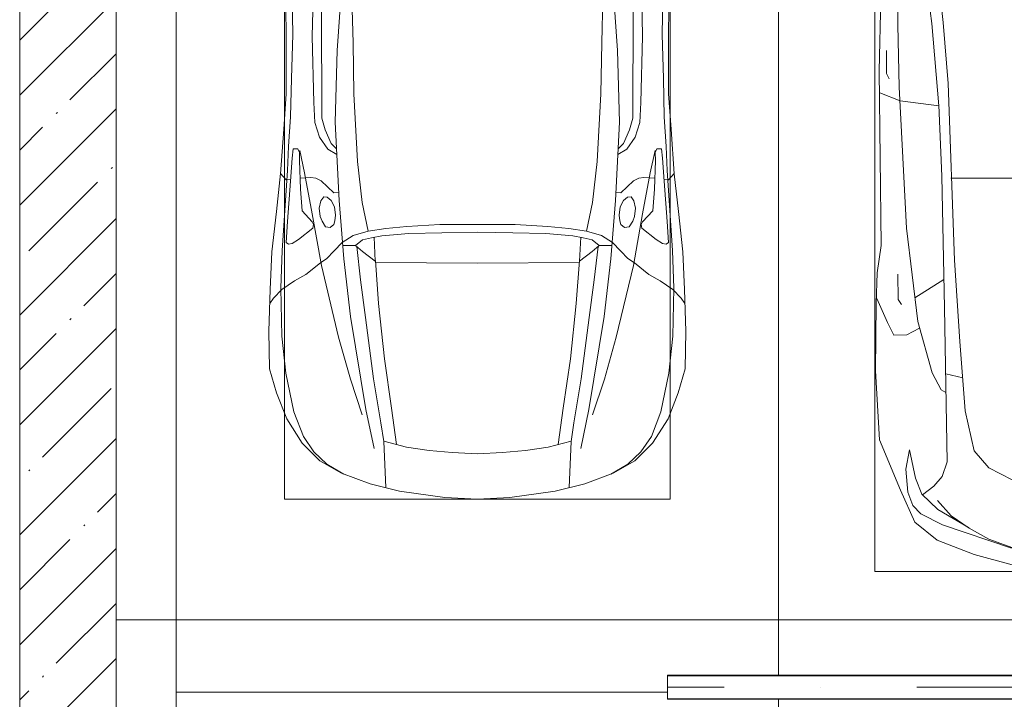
# Model space of a CAD drawing. Header units: millimetres. Extents: x -32229 to 192519, y -13689 to 125138.
# Tile 72 of 183: x -21365 to -17277, y 104320 to 107140. Entities that reach past the tile are written whole.
import ezdxf

# ---------------------------------------------------------------- set-up
doc = ezdxf.new("R2010")
doc.units = ezdxf.units.MM
doc.linetypes.add('ADSK_Осевая', pattern=[2800, 2000, -400, 0, -400])
for name, color, linetype, lineweight in [('A-DETL-GENF-OTLN', 7, 'Continuous', 18), ('A-FLOR-____-OTLN', 7, 'Continuous', 18), ('A-WALL-____-MCUT', 7, 'Continuous', 40), ('A-WALL-____-PATT', 7, 'Continuous', 40), ('C-PRKG-____-OTLN', 7, 'Continuous', 18), ('E-CABL-TRAY-CNTR', 7, 'ADSK_Осевая', 18), ('E-CABL-TRAY-OTLN', 7, 'Continuous', 18)]:
    doc.layers.add(name, color=color, linetype=linetype, lineweight=lineweight)

# ---------------------------------------------------------------- blocks, each defined once
blk = doc.blocks.new('АР_Машиноместо - 5300x2500_С-V152--01 ЭЛ')
at = {"layer": 'A-DETL-GENF-OTLN', "color": 253, "lineweight": 13, "true_color": 0xaaaaaa}
for p, q in [((644.6, -2191.8), (684.2, -2522.3)), ((500, -2210.1), (495.7, -2532.3)), ((636.6, -2526.5), (597, -2231)), ((417.5, -2723), (428.2, -2308.5)), ((495.7, -2532.3), (501.4, -2789.7)), ((636.6, -2526.5), (665.8, -2867.4)), ((684.2, -2522.3), (704.9, -2775.5)), ((447.8, -2638.7), (447.8, -2733.7)), ((426.5, -3446.8), (417.5, -2723)), ((447.8, -2733.7), (459.7, -2756.2)), ((704.9, -2775.5), (731.2, -3507.6)), ((505.1, -2846.9), (420.9, -2813.3)), ((501.4, -2789.7), (530.9, -3374.8)), ((665.8, -2867.4), (505.1, -2846.9)), ((665.6, -2864.6), (678.7, -3159.5)), ((678.7, -3159.5), (689.3, -3705.5)), ((530.9, -3374.8), (578.7, -3762.9)), ((409.5, -3560), (426.5, -3446.8)), ((731.2, -3507.6), (752.2, -3845.6)), ((405.6, -3688.5), (409.5, -3560)), ((495.5, -3566.1), (496.8, -3671.6)), ((687.1, -3588.8), (566.5, -3663.9)), ((408.2, -3667), (453.1, -3766.3)), ((496.8, -3671.6), (510.1, -3691.5)), ((403.4, -3968), (405.6, -3688.5)), ((689.3, -3705.5), (699.7, -4345.5)), ((453.1, -3766.3), (478.4, -3819.3)), ((532.5, -3818.1), (585.5, -3790.5)), ((578.7, -3762.9), (638.7, -3975.4)), ((478.4, -3819.3), (532.5, -3818.1)), ((752.2, -3845.6), (774.4, -4132.9)), ((419.6, -4254.2), (403.4, -3968)), ((638.7, -3975.4), (675.2, -4045.5)), ((675.2, -4045.5), (694.6, -4057.6)), ((774.4, -4132.9), (812.5, -4298.9)), ((507.1, -4462.6), (419.6, -4254.2)), ((543.7, -4295.1), (528.4, -4374.7)), ((569.5, -4413.1), (543.7, -4295.1)), ((812.5, -4298.9), (872.7, -4370.2)), ((699.7, -4345.5), (679.6, -4406.3)), ((872.7, -4370.2), (970.5, -4419.3)), ((528.4, -4374.7), (536.4, -4471.4)), ((594.6, -4479.3), (569.5, -4413.1)), ((679.6, -4406.3), (645, -4445.5)), ((645, -4445.5), (597.3, -4481.4)), ((565.9, -4595.1), (507.1, -4462.6)), ((536.4, -4471.4), (557.5, -4525.7)), ((661.8, -4543.1), (594.6, -4479.3)), ((557.5, -4525.7), (590.7, -4560.1)), ((717.1, -4568.9), (659.6, -4505.3)), ((590.7, -4560.1), (680.7, -4606.5)), ((788.5, -4617.7), (661.8, -4543.1)), ((791.3, -4619.7), (717.1, -4568.9)), ((659.1, -4669.9), (565.9, -4595.1)), ((680.7, -4606.5), (967, -4703.6)), ((873.9, -4665.1), (791.3, -4619.7)), ((812.7, -4729.4), (659.1, -4669.9)), ((988.2, -4706.7), (873.9, -4665.1)), ((970.2, -4771.8), (812.7, -4729.4))]:
    blk.add_line(p, q, dxfattribs=at)
at = {"layer": 'A-DETL-GENF-OTLN', "color": 254, "lineweight": 13, "true_color": 0xd4d4d4}
for p, q in [((715.1, -3168.3), (1250, -3167.3)), ((694.6, -3980.4), (765.1, -3996.8))]:
    blk.add_line(p, q, dxfattribs=at)
at = {"layer": 'C-PRKG-____-OTLN', "color": 253, "lineweight": 13, "true_color": 0xaaaaaa}
for p, q in [((0, 0), (0, -5230.2)), ((400, -500), (400, -4800)), ((400, -4800), (2100, -4800))]:
    blk.add_line(p, q, dxfattribs=at)
blk = doc.blocks.new('АР_Машиноместо - 4900x2400_М__5300х2500_-V161--01 ЭЛ')
at = {"layer": 'A-DETL-GENF-OTLN', "color": 253, "lineweight": 13, "true_color": 0xaaaaaa}
for p, q in [((1250, 4500), (1114.6, 4493)), ((1250, 4500), (1385.4, 4493)), ((927, 4466.6), (804.4, 4436.7)), ((1114.6, 4493), (927, 4466.6)), ((1385.4, 4493), (1573, 4466.6)), ((1573, 4466.6), (1695.6, 4436.7)), ((804.4, 4436.7), (686, 4391.6)), ((861.2, 4260.3), (869.3, 4451.1)), ((1638.8, 4260.3), (1630.7, 4451.1)), ((1695.6, 4436.7), (1814, 4391.6)), ((686, 4391.6), (596.3, 4340.6)), ((1814, 4391.6), (1903.7, 4340.6)), ((596.3, 4340.6), (522.5, 4267.9)), ((1903.7, 4340.6), (1977.5, 4267.9)), ((1050.4, 4297.3), (955.5, 4283.9)), ((1146, 4306.7), (1050.4, 4297.3)), ((1250, 4312), (1146, 4306.7)), ((1250, 4312), (1354, 4306.7)), ((1354, 4306.7), (1449.6, 4297.3)), ((1449.6, 4297.3), (1544.5, 4283.9)), ((522.5, 4267.9), (458.6, 4167)), ((955.5, 4283.9), (861, 4259.4)), ((914, 4272.5), (893.6, 4121.6)), ((1544.5, 4283.9), (1639, 4259.4)), ((1586, 4272.5), (1606.4, 4121.6)), ((1977.5, 4267.9), (2041.4, 4167)), ((458.6, 4167), (416.4, 4059.2)), ((2041.4, 4167), (2083.6, 4059.2)), ((893.6, 4121.6), (863.9, 3917.5)), ((1606.4, 4121.6), (1636.1, 3917.5)), ((416.4, 4059.2), (387.4, 3958.4)), ((2083.6, 4059.2), (2112.6, 3958.4)), ((387.4, 3958.4), (384, 3802.9)), ((2112.6, 3958.4), (2116, 3802.9)), ((863.9, 3917.5), (840.1, 3687.8)), ((1636.1, 3917.5), (1659.9, 3687.8)), ((384, 3802.9), (390.2, 3630)), ((2116, 3802.9), (2109.8, 3630)), ((403.8, 3665.5), (388.1, 3688.4)), ((840.1, 3687.8), (826.6, 3509.6)), ((1659.9, 3687.8), (1673.4, 3509.6)), ((2096.2, 3665.5), (2111.9, 3688.4)), ((438.6, 3629.8), (403.8, 3665.5)), ((2061.4, 3629.8), (2096.2, 3665.5)), ((390.2, 3630), (397.1, 3474.2)), ((491.4, 3594.2), (438.6, 3629.8)), ((2008.6, 3594.2), (2061.4, 3629.8)), ((2109.8, 3630), (2102.9, 3474.2)), ((537.9, 3567), (491.4, 3594.2)), ((598.3, 3518.6), (537.9, 3567)), ((1901.7, 3518.6), (1962.1, 3567)), ((1962.1, 3567), (2008.6, 3594.2)), ((624.9, 3501.2), (598.3, 3518.6)), ((1250, 3520.1), (827.2, 3517.2)), ((1250, 3520.1), (1672.8, 3517.2)), ((1875.1, 3501.2), (1901.7, 3518.6)), ((654.7, 3470.4), (624.9, 3501.2)), ((676.4, 3260.1), (695.7, 3502.8)), ((773.2, 3472.4), (825.6, 3512.1)), ((825.6, 3512.1), (821, 3413)), ((1674.4, 3512.1), (1679, 3413)), ((1726.8, 3472.4), (1674.4, 3512.1)), ((1823.6, 3260.1), (1804.3, 3502.8)), ((1845.3, 3470.4), (1875.1, 3501.2)), ((397.1, 3474.2), (415.7, 3305.9)), ((456.6, 3434.5), (466.2, 3441.1)), ((462.2, 3347.3), (456.6, 3434.5)), ((466.2, 3441.1), (481.5, 3439.1)), ((481.5, 3439.1), (508, 3422.8)), ((690.2, 3433.7), (654.7, 3470.4)), ((744.1, 3447.2), (691.3, 3447.2)), ((773, 3424.2), (744.1, 3447.2)), ((744.3, 3447), (773.2, 3472.4)), ((1755.7, 3447), (1726.8, 3472.4)), ((1727, 3424.2), (1755.7, 3447)), ((1755.7, 3447.2), (1808.7, 3447.2)), ((1809.8, 3433.7), (1845.3, 3470.4)), ((2018.5, 3439.1), (1992, 3422.8)), ((2033.8, 3441.1), (2018.5, 3439.1)), ((2043.4, 3434.5), (2033.8, 3441.1)), ((2037.8, 3347.3), (2043.4, 3434.5)), ((2102.9, 3474.2), (2084.3, 3305.9)), ((508, 3422.8), (566.8, 3375.1)), ((811.1, 3414.8), (773, 3424.2)), ((853.3, 3407.2), (811.1, 3414.8)), ((965.3, 3397.8), (853.3, 3407.2)), ((1102.5, 3394.3), (965.3, 3397.8)), ((1250, 3391.3), (1102.5, 3394.3)), ((1250, 3391.3), (1397.5, 3394.3)), ((1397.5, 3394.3), (1534.7, 3397.8)), ((1534.7, 3397.8), (1646.7, 3407.2)), ((1646.7, 3407.2), (1688.9, 3414.8)), ((1688.9, 3414.8), (1727, 3424.2)), ((1992, 3422.8), (1933.2, 3375.1)), ((569.7, 3360.7), (564.6, 3349.7)), ((566.8, 3375.1), (569.7, 3360.7)), ((605.2, 3346.8), (620, 3369.3)), ((620, 3369.3), (638.7, 3372.5)), ((638.7, 3372.5), (654.1, 3360.7)), ((654.1, 3360.7), (658.7, 3344.5)), ((1845.9, 3360.7), (1841.3, 3344.5)), ((1861.3, 3372.5), (1845.9, 3360.7)), ((1880, 3369.3), (1861.3, 3372.5)), ((1894.8, 3346.8), (1880, 3369.3)), ((1933.2, 3375.1), (1930.3, 3360.7)), ((1930.3, 3360.7), (1935.4, 3349.7)), ((474.8, 3179.9), (462.2, 3347.3)), ((564.6, 3349.7), (522.2, 3303.2)), ((593.6, 3292.5), (597.1, 3327.4)), ((597.1, 3327.4), (605.2, 3346.8)), ((661.1, 3321.2), (657.2, 3286.3)), ((658.7, 3344.5), (661.1, 3321.2)), ((1841.3, 3344.5), (1838.9, 3321.2)), ((1838.9, 3321.2), (1842.8, 3286.3)), ((1902.9, 3327.4), (1894.8, 3346.8)), ((1906.4, 3292.5), (1902.9, 3327.4)), ((1935.4, 3349.7), (1977.8, 3303.2)), ((2025.2, 3179.9), (2037.8, 3347.3)), ((415.7, 3305.9), (432.8, 3149.3)), ((522.2, 3303.2), (515.3, 3213.7)), ((599.8, 3262.3), (593.6, 3292.5)), ((657.2, 3286.3), (643.2, 3259.9)), ((1842.8, 3286.3), (1856.8, 3259.9)), ((1900.2, 3262.3), (1906.4, 3292.5)), ((1977.8, 3303.2), (1984.7, 3213.7)), ((2084.3, 3305.9), (2067.1, 3148.3)), ((612.1, 3245.7), (599.8, 3262.3)), ((626.8, 3246.1), (612.1, 3245.7)), ((643.2, 3259.9), (626.8, 3246.1)), ((659.3, 2936), (676.4, 3260.1)), ((1840.7, 2936), (1823.6, 3260.1)), ((1856.8, 3259.9), (1873.2, 3246.1)), ((1873.2, 3246.1), (1887.9, 3245.7)), ((1887.9, 3245.7), (1900.2, 3262.3)), ((515.3, 3213.7), (510.9, 3094.6)), ((654.5, 3228.1), (601.7, 3179.4)), ((674.6, 3227.6), (654.5, 3228.1)), ((1825.4, 3227.6), (1845.5, 3228.1)), ((1845.5, 3228.1), (1898.3, 3179.4)), ((1984.7, 3213.7), (1989.1, 3094.6)), ((432.8, 3149.3), (446, 2964.8)), ((456.9, 3174.2), (432.9, 3148.3)), ((475.2, 3173.5), (456.9, 3174.2)), ((480.8, 3085), (474.8, 3179.9)), ((558.4, 3165.4), (513.6, 3168)), ((579.5, 3167.7), (558.4, 3165.4)), ((601.7, 3179.4), (579.5, 3167.7)), ((1898.3, 3179.4), (1920.5, 3167.7)), ((1920.5, 3167.7), (1941.6, 3165.4)), ((1941.6, 3165.4), (1986.4, 3168)), ((2019.2, 3085), (2025.2, 3179.9)), ((2024.8, 3173.5), (2043.1, 3174.2)), ((2043.1, 3174.2), (2067.1, 3148.3)), ((2067.2, 3149.3), (2054, 2964.8)), ((485.6, 3046.1), (480.8, 3085)), ((510.9, 3094.6), (512.2, 3061.4)), ((1989.1, 3094.6), (1987.8, 3061.4)), ((2014.4, 3046.1), (2019.2, 3085)), ((504.5, 3046.6), (485.6, 3046.1)), ((512.2, 3061.4), (504.5, 3046.6)), ((665.1, 3046.1), (643.6, 3024.6)), ((1834.9, 3046.1), (1856.4, 3024.6)), ((1987.8, 3061.4), (1995.5, 3046.6)), ((1995.5, 3046.6), (2014.4, 3046.1)), ((643.6, 3024.6), (618.7, 2966.7)), ((1856.4, 3024.6), (1881.3, 2966.7)), ((446, 2964.8), (456.1, 2818.3)), ((618.7, 2966.7), (604.4, 2919.4)), ((1881.3, 2966.7), (1895.6, 2919.4)), ((2054, 2964.8), (2043.9, 2818.3)), ((604.4, 2919.4), (604.4, 2850.8)), ((667.8, 2638.3), (659.3, 2936)), ((1832.2, 2638.3), (1840.7, 2936)), ((1895.6, 2919.4), (1895.6, 2850.8)), ((604.4, 2850.8), (603.5, 2534.3)), ((1895.6, 2850.8), (1896.5, 2534.3)), ((456.1, 2818.3), (456.8, 2613.6)), ((2043.9, 2818.3), (2043.2, 2613.6)), ((684.8, 2406.5), (667.8, 2638.3)), ((1815.2, 2406.5), (1832.2, 2638.3)), ((456.8, 2613.6), (454.5, 2423.6)), ((2043.2, 2613.6), (2045.5, 2423.6)), ((603.5, 2534.3), (606.1, 2314.9)), ((1896.5, 2534.3), (1893.9, 2314.9))]:
    blk.add_line(p, q, dxfattribs=at)
at = {"layer": 'A-DETL-GENF-OTLN', "color": 254, "lineweight": 13, "true_color": 0xd4d4d4}
for p, q in [((696.3, 4395.8), (625, 4354.8)), ((1803.7, 4395.8), (1875, 4354.8)), ((625, 4354.8), (571.5, 4303.1)), ((1875, 4354.8), (1928.5, 4303.1)), ((571.5, 4303.1), (527.8, 4239.8)), ((1928.5, 4303.1), (1972.2, 4239.8)), ((786.9, 4128.3), (821.1, 4289.8)), ((849, 4182.8), (861.2, 4260.3)), ((1651, 4182.8), (1638.8, 4260.3)), ((1713.1, 4128.3), (1678.9, 4289.8)), ((527.8, 4239.8), (488.6, 4138.1)), ((1972.2, 4239.8), (2011.4, 4138.1)), ((819.4, 4000.8), (849, 4182.8)), ((1680.6, 4000.8), (1651, 4182.8)), ((488.6, 4138.1), (454.7, 3976.8)), ((722.7, 4001.8), (771.7, 4149.8)), ((1777.3, 4001.8), (1728.3, 4149.8)), ((2011.4, 4138.1), (2045.3, 3976.8)), ((723.2, 3741.5), (786.9, 4128.3)), ((1776.8, 3741.5), (1713.1, 4128.3)), ((454.7, 3976.8), (438.6, 3823.4)), ((673.6, 3827.1), (722.7, 4001.8)), ((785.7, 3746.6), (819.4, 4000.8)), ((1714.3, 3746.6), (1680.6, 4000.8)), ((1826.4, 3827.1), (1777.3, 4001.8)), ((2045.3, 3976.8), (2061.4, 3823.4)), ((438.6, 3823.4), (434.2, 3623.7)), ((602.3, 3530.2), (673.6, 3827.1)), ((1897.7, 3530.2), (1826.4, 3827.1)), ((2061.4, 3823.4), (2065.8, 3623.7)), ((695.7, 3502.8), (723.2, 3741.5)), ((765.5, 3589.1), (785.7, 3746.6)), ((1734.5, 3589.1), (1714.3, 3746.6)), ((1804.3, 3502.8), (1776.8, 3741.5)), ((434.2, 3623.7), (439.5, 3468.5)), ((2065.8, 3623.7), (2060.5, 3468.5)), ((749.1, 3450.8), (765.5, 3589.1)), ((1750.9, 3450.8), (1734.5, 3589.1)), ((564, 3316.2), (602.3, 3530.2)), ((1936, 3316.2), (1897.7, 3530.2)), ((439.5, 3468.5), (462, 3136.6)), ((734.6, 3405.8), (688.5, 3435.5)), ((1765.4, 3405.8), (1811.5, 3435.5)), ((2060.5, 3468.5), (2038, 3136.6)), ((797.1, 3388.2), (734.6, 3405.8)), ((1702.9, 3388.2), (1765.4, 3405.8)), ((771.7, 3268.5), (797.1, 3388.2)), ((870, 3377.1), (797.1, 3388.2)), ((957.1, 3368.9), (870, 3377.1)), ((1093.5, 3360.7), (957.1, 3368.9)), ((1250, 3360.7), (1093.5, 3360.7)), ((1250, 3360.7), (1406.5, 3360.7)), ((1406.5, 3360.7), (1542.9, 3368.9)), ((1542.9, 3368.9), (1630, 3377.1)), ((1630, 3377.1), (1702.9, 3388.2)), ((1728.3, 3268.5), (1702.9, 3388.2)), ((532.7, 3145.9), (564, 3316.2)), ((1967.3, 3145.9), (1936, 3316.2)), ((752.8, 3099), (771.7, 3268.5)), ((1747.2, 3099), (1728.3, 3268.5)), ((462, 3136.6), (466.3, 3036.3)), ((512.5, 3053.2), (532.7, 3145.9)), ((1987.5, 3053.2), (1967.3, 3145.9)), ((2038, 3136.6), (2033.7, 3036.3)), ((629, 3048.1), (666.7, 3069.7)), ((737.8, 2818.3), (752.8, 3099)), ((1762.2, 2818.3), (1747.2, 3099)), ((1871, 3048.1), (1833.3, 3069.7)), ((466.3, 3036.3), (473.9, 2913.7)), ((595.2, 2997.9), (629, 3048.1)), ((1904.8, 2997.9), (1871, 3048.1)), ((2033.7, 3036.3), (2026.1, 2913.7)), ((575.7, 2937.4), (595.2, 2997.9)), ((1924.3, 2937.4), (1904.8, 2997.9)), ((473.9, 2913.7), (477.8, 2754.7)), ((571.6, 2853.3), (575.7, 2937.4)), ((1928.4, 2853.3), (1924.3, 2937.4)), ((2026.1, 2913.7), (2022.2, 2754.7)), ((564.4, 2580.5), (571.6, 2853.3)), ((1935.6, 2580.5), (1928.4, 2853.3)), ((733.8, 2606.7), (737.8, 2818.3)), ((1766.2, 2606.7), (1762.2, 2818.3)), ((477.8, 2754.7), (483.3, 2571.4)), ((2022.2, 2754.7), (2016.7, 2571.4)), ((570.6, 2291.4), (564.4, 2580.5)), ((728.4, 2415.7), (733.8, 2606.7)), ((1771.6, 2415.7), (1766.2, 2606.7)), ((1929.4, 2291.4), (1935.6, 2580.5)), ((483.3, 2571.4), (478, 2290)), ((2016.7, 2571.4), (2022, 2290))]:
    blk.add_line(p, q, dxfattribs=at)
at = {"layer": 'C-PRKG-____-OTLN', "color": 253, "lineweight": 13, "true_color": 0xaaaaaa}
for p, q in [((2500, 5300), (460.1, 5300)), ((2500, 0), (2500, 5300)), ((0, 0), (0, 5230.2)), ((450, 4500), (2050, 4500)), ((450, 800), (450, 4500)), ((2050, 800), (2050, 4500))]:
    blk.add_line(p, q, dxfattribs=at)
blk = doc.blocks.new('АР_Машиноместо - 4900x2400_М__5300х2500_-V162--01 ЭЛ')
at = {"layer": 'C-PRKG-____-OTLN', "color": 253, "lineweight": 13, "true_color": 0xaaaaaa}
for p, q in [((0, 0), (0, -5269.8)), ((2500, 0), (2500, -5300)), ((2500, -5300), (460.1, -5300))]:
    blk.add_line(p, q, dxfattribs=at)
blk = doc.blocks.new('Наметкина 10_РД_АР_П_отсоединено_rvt-1--01 ЭЛ')
at = {"layer": 'A-WALL-____-PATT', "lineweight": 5, "true_color": 0xaaaaaa}
h = blk.add_hatch(dxfattribs=at)
h.set_pattern_fill('FP_1', color=253, style=0, pattern_type=2)
h.set_pattern_definition([(45, (0, 0), (-228.0985, 228.0985), []), (45, (228.1, 0), (-228.0985, 228.0985), [403.225, -80.645, 6.706, -73.939])])
h.paths.add_polyline_path([(-21364.7, 98350), (-20964.7, 98350), (-20964.7, 121360), (-21364.7, 121360), (-21364.7, 106784.4)])
at = {"layer": 'A-FLOR-____-OTLN', "color": 253, "lineweight": 13, "true_color": 0xaaaaaa}
blk.add_line((-20964.7, 104650), (-13039.7, 104650), dxfattribs=at)
at = {"layer": 'A-WALL-____-MCUT', "color": 253, "lineweight": 13, "true_color": 0xaaaaaa}
for p, q in [((-21364.7, 121360), (-21364.7, 98350)), ((-20964.7, 98350), (-20964.7, 121060))]:
    blk.add_line(p, q, dxfattribs=at)
at = {"layer": 'C-PRKG-____-OTLN', "color": 253, "lineweight": 13, "true_color": 0xaaaaaa, "rotation": 180}
for name, p in [('АР_Машиноместо - 4900x2400_М__5300х2500_-V161--01 ЭЛ', (-18214.7, 109650)), ('АР_Машиноместо - 4900x2400_М__5300х2500_-V162--01 ЭЛ', (-18214.7, 99050))]:
    blk.add_blockref(name, p, dxfattribs=at)
at = {"layer": 'C-PRKG-____-OTLN', "color": 253, "lineweight": 13, "true_color": 0xaaaaaa}
blk.add_blockref('АР_Машиноместо - 5300x2500_С-V152--01 ЭЛ', (-18214.7, 109650), dxfattribs=at)

msp = doc.modelspace()

# ---------------------------------------------------------------- linework, layer by layer
at = {"layer": 'E-CABL-TRAY-CNTR', "color": 5, "true_color": 0x0000ff}
msp.add_line((9560.6, 104369.8), (-18674.8, 104369.8), dxfattribs=at)
at = {"layer": 'E-CABL-TRAY-OTLN', "color": 5, "true_color": 0x0000ff}
for p, q in [((-18674.8, 104319.8), (-18674.8, 104419.8)), ((9560.6, 104419.8), (-18674.8, 104419.8)), ((9560.6, 104417.3), (-18674.8, 104417.3)), ((9560.6, 104322.4), (-18674.8, 104322.4)), ((9560.6, 104319.8), (-18674.8, 104319.8))]:
    msp.add_line(p, q, dxfattribs=at)

# ---------------------------------------------------------------- block references
at = {"lineweight": 5}
msp.add_blockref('Наметкина 10_РД_АР_П_отсоединено_rvt-1--01 ЭЛ', (0, 0), dxfattribs=at)

doc.saveas('drawing.dxf')
